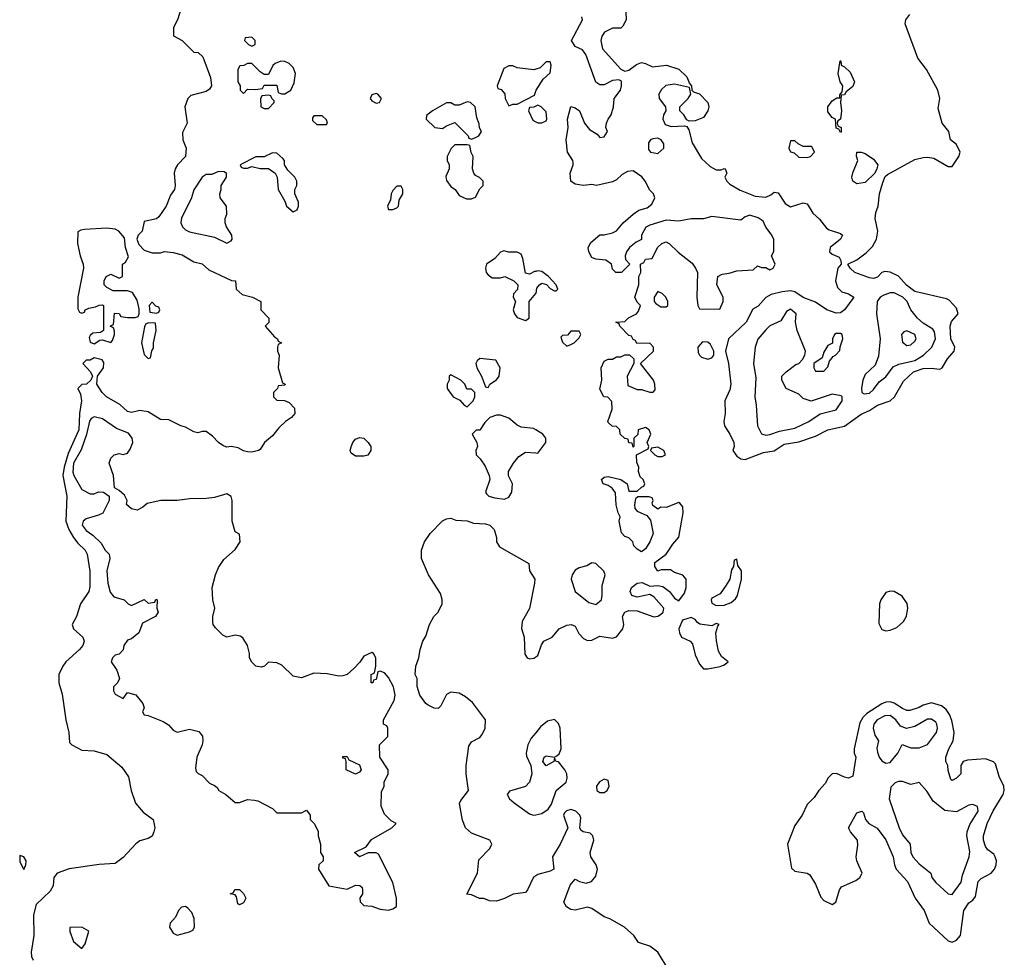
# Model space of a CAD drawing. Header units: inches. Extents: x 2601469 to 2753575, y 449403 to 582909.
# Tile 10 of 256: x 2617510 to 2622261, y 483944 to 488470. Entities that reach past the tile are written whole.
import ezdxf

# ---------------------------------------------------------------- set-up
doc = ezdxf.new("R2010")
doc.units = ezdxf.units.IN
doc.header["$MEASUREMENT"] = 0
doc.layers.add('C6418', color=7, linetype='Continuous')
doc.layers.add('C6428', color=7, linetype='Continuous')

msp = doc.modelspace()

# ---------------------------------------------------------------- linework, layer by layer
at = {"layer": 'C6418', "color": 4}
for points, elevation in [([(2618291.3, 488530), (2618271.3, 488470), (2618252.7, 488432.7), (2618252.7, 488392.7), (2618294, 488370), (2618350, 488314), (2618371.6, 488311.6), (2618394, 488290), (2618430.4, 488190.4), (2618435.5, 488150), (2618425.8, 488134.2), (2618410, 488122.7), (2618335.3, 488104.7), (2618321, 488090), (2618306.8, 488050), (2618318.8, 487970), (2618295.3, 487924.7), (2618297.3, 487890), (2618312.7, 487850), (2618310.4, 487810), (2618271, 487770), (2618261, 487750), (2618256, 487730), (2618260.7, 487670), (2618256.3, 487650), (2618237.3, 487622.7), (2618217.1, 487570), (2618180.9, 487519.1), (2618170, 487509.3), (2618110, 487495.3), (2618101, 487450), (2618081, 487430), (2618074.8, 487410), (2618084.5, 487384.5), (2618110, 487358), (2618150, 487344.7), (2618190, 487344.7), (2618209.2, 487350.8), (2618250, 487346), (2618294.4, 487334.4), (2618350, 487302), (2618390, 487291.3), (2618422, 487262), (2618531.3, 487211.3), (2618552, 487210), (2618554, 487170), (2618583.6, 487143.6), (2618634, 487130), (2618674, 487110), (2618674, 487070), (2618712, 487030), (2618711.6, 487008.4), (2618694, 486990), (2618739.6, 486939.6), (2618754, 486930), (2618758, 486918), (2618774, 486910), (2618758, 486902), (2618754, 486890), (2618754, 486870), (2618762, 486850), (2618758, 486790), (2618778, 486718), (2618791.3, 486710), (2618790, 486706), (2618758, 486702), (2618754, 486690), (2618734, 486670), (2618734, 486650), (2618750, 486634), (2618787.3, 486632.7), (2618810, 486622), (2618835.3, 486595.3), (2618838, 486570), (2618822, 486550), (2618792, 486530), (2618759.8, 486500.2), (2618730, 486462), (2618690.6, 486429.4), (2618670, 486395.3), (2618662, 486390), (2618630, 486382.9), (2618610, 486384.5), (2618590, 486389.4), (2618563.7, 486403.7), (2618530, 486409.4), (2618507.5, 486407.5), (2618490, 486414), (2618470, 486429), (2618440.2, 486460.2), (2618410, 486482), (2618390, 486482), (2618370, 486475.3), (2618350, 486481.2), (2618310, 486504), (2618288, 486510), (2618230, 486539), (2618190, 486540.9), (2618130, 486577.2), (2618090, 486584), (2618050, 486574), (2618030, 486579), (2617992.7, 486612.7), (2617929, 486650), (2617908.7, 486670), (2617882, 486710), (2617886, 486750), (2617914, 486790), (2617915.3, 486815.3), (2617908.4, 486828.4), (2617870, 486838), (2617850, 486826), (2617830, 486826), (2617814, 486810), (2617851.1, 486771.1), (2617862, 486750), (2617854, 486730), (2617832, 486710), (2617810, 486709), (2617791, 486690), (2617802.8, 486662.8), (2617808.9, 486630), (2617798.2, 486570), (2617795.8, 486490), (2617744, 486376), (2617724.5, 486310), (2617718.5, 486270), (2617737.6, 486170), (2617733.4, 486050), (2617747, 486010), (2617770.2, 485970.2), (2617790, 485943), (2617826, 485910), (2617835.3, 485890), (2617848.9, 485808.9), (2617848.2, 485731.8), (2617843.2, 485710), (2617803.5, 485650), (2617783.9, 485590), (2617762.6, 485550), (2617769.2, 485529.2), (2617814.9, 485490), (2617820.4, 485470), (2617814.9, 485450), (2617799.1, 485430), (2617732.7, 485370), (2617718.4, 485350), (2617699.3, 485310), (2617699.1, 485270), (2617714.9, 485214.9), (2617732.4, 485090), (2617747.7, 485030), (2617750, 484982), (2617762, 484970), (2617810, 484944), (2617870, 484940.5), (2617930, 484923), (2618002.6, 484862.6), (2618035.8, 484815.8), (2618048.4, 484750), (2618069, 484689), (2618105.4, 484645.4), (2618153.4, 484610), (2618161.6, 484570), (2618158, 484550), (2618150, 484529.3), (2618130, 484518), (2618090, 484506), (2618070, 484492.7), (2618010, 484426.6), (2617970, 484397), (2617893, 484393), (2617748.5, 484371.5), (2617691, 484350), (2617674.8, 484330), (2617670.8, 484290), (2617656.8, 484263.2), (2617590, 484199), (2617576.5, 484150), (2617578, 484050), (2617565.7, 483970), (2617567.6, 483947.6), (2617574.9, 483930)], 4), ([(2620000, 488231.3), (2619991.3, 488228.7), (2619910, 488238), (2619890, 488248), (2619870, 488248), (2619846.4, 488233.6), (2619814, 488150), (2619818, 488138), (2619832.7, 488132.7), (2619851.6, 488111.6), (2619852, 488090), (2619870, 488054), (2619890, 488062), (2619910, 488062), (2619993.6, 488106.4), (2620000, 488124.4)], 8), ([(2620000, 488052.8), (2619991.6, 488048.4), (2619970, 488046), (2619964.7, 488030), (2619985.4, 487985.4), (2620000, 487977.5)], 8), ([(2620000, 487255.2), (2619994, 487254), (2619970, 487242), (2619950, 487246), (2619938, 487318), (2619930, 487338), (2619910, 487348), (2619870, 487348), (2619845.4, 487354.6), (2619830, 487348), (2619802, 487318), (2619762, 487290), (2619758, 487270), (2619761, 487250), (2619770, 487238), (2619790, 487224.7), (2619830, 487224.7), (2619851.1, 487231.1), (2619894, 487210), (2619914, 487190), (2619911.6, 487168.4), (2619892.7, 487147.3), (2619892, 487130), (2619902, 487110), (2619892, 487070), (2619898, 487050), (2619910, 487032), (2619950, 487018), (2619968, 487030), (2619968, 487110), (2620000, 487147.6)], 8), ([(2620000, 486491), (2619990, 486497.2), (2619930, 486502.7), (2619910, 486512.7), (2619870, 486546.6), (2619830, 486560.9), (2619810, 486561.2), (2619778, 486550), (2619754.4, 486525.6), (2619730, 486488.7), (2619712, 486488), (2619694, 486470), (2619716, 486430), (2619718.8, 486410), (2619711.3, 486390), (2619712, 486370), (2619732, 486350), (2619755.3, 486315.3), (2619776, 486270), (2619778.8, 486250), (2619758, 486190), (2619762, 486182), (2619774, 486170), (2619802, 486162), (2619850, 486156), (2619870, 486166), (2619884, 486190), (2619888.7, 486230), (2619868.9, 486268.9), (2619868.7, 486290), (2619893.2, 486330), (2619918.6, 486361.4), (2619950, 486382), (2620000, 486378.7)], 8), ([(2620000, 484337.8), (2619989.2, 484330.8), (2619960.5, 484270), (2619950, 484258), (2619890.7, 484249.3), (2619850, 484228.7), (2619810, 484215.3), (2619776.4, 484216.4), (2619750, 484228), (2619728.4, 484228.4), (2619690, 484246), (2619668.4, 484248.4), (2619719, 484350), (2619725.6, 484414.4), (2619778, 484470), (2619788, 484490), (2619778, 484510), (2619690, 484544), (2619661.2, 484570), (2619646.6, 484606.6), (2619632.5, 484687.5), (2619638, 484702), (2619675.3, 484750), (2619664, 484830), (2619664, 484870), (2619676.5, 484963.5), (2619690, 484984.7), (2619730, 485006), (2619740.9, 485019.1), (2619756, 485050), (2619757.2, 485090), (2619694.9, 485174.9), (2619661.7, 485201.7), (2619630, 485219.5), (2619590, 485223.7), (2619570, 485212.7), (2619542, 485158), (2619530, 485146), (2619510, 485147), (2619480.8, 485160.8), (2619469.5, 485170), (2619441.2, 485210), (2619428.7, 485251.3), (2619428, 485290), (2619418, 485310), (2619422, 485350), (2619435.3, 485390), (2619442, 485430), (2619455.3, 485470), (2619470, 485494), (2619488, 485550), (2619508, 485590), (2619528.9, 485611.1), (2619548.7, 485650), (2619548.4, 485671.6), (2619540.2, 485700.2), (2619482, 485790), (2619448.9, 485868.9), (2619449.2, 485910), (2619462.7, 485950), (2619490, 485990.7), (2619550, 486050.8), (2619570, 486061), (2619590, 486064.7), (2619614.8, 486054.8), (2619670, 486050.6), (2619699.9, 486039.9), (2619757.1, 486037.1), (2619778, 486030), (2619798.8, 486010), (2619811, 485970), (2619811.3, 485950), (2619825.4, 485925.4), (2619966, 485846), (2619970.8, 485810), (2619996, 485770), (2619994.8, 485750), (2619970, 485628.7), (2619935.2, 485564.8), (2619930.7, 485530.7), (2619944.9, 485490), (2619947.7, 485407.7), (2619958, 485390), (2619970, 485384.9), (2619991.7, 485388.3), (2620000, 485394.1)], 4), ([(2620000, 485027.8), (2619978.4, 485001.6), (2619962, 484970), (2619954, 484930), (2619955.8, 484915.8), (2619976.4, 484870), (2619980.5, 484830), (2619970, 484789), (2619950, 484769.4), (2619873.7, 484746.3), (2619862.8, 484730), (2619874, 484710), (2619895.5, 484690), (2619970, 484637.6), (2619990, 484630.3), (2620000, 484632.4)], 4)]:
    msp.add_lwpolyline(points, dxfattribs=dict(at, elevation=elevation))
for points, elevation in [([(2618630, 488386), (2618598, 488382), (2618594, 488370), (2618614, 488350), (2618630, 488342), (2618646, 488350), (2618646, 488370)], 8), ([(2618770, 488269), (2618742, 488258), (2618731.1, 488248.9), (2618710, 488206), (2618690, 488206), (2618670, 488218), (2618630, 488258), (2618610, 488258), (2618591.6, 488248.4), (2618572.7, 488247.3), (2618562, 488230), (2618562, 488170), (2618574, 488150), (2618574, 488130), (2618590, 488114), (2618610, 488134), (2618647.3, 488132.7), (2618682, 488138), (2618690, 488154), (2618750, 488154), (2618758, 488118), (2618772.7, 488112.7), (2618790, 488112), (2618810, 488124.7), (2618818, 488130), (2618834.6, 488165.4), (2618841.2, 488210), (2618830, 488239), (2618810, 488259), (2618790, 488268.7)], 8), ([(2618710, 488106), (2618678, 488102), (2618672.7, 488087.3), (2618674, 488050), (2618690, 488042), (2618710, 488042), (2618738, 488070), (2618738, 488078), (2618726, 488090), (2618722, 488102)], 8), ([(2619230, 488113.2), (2619210, 488108), (2619201, 488090), (2619210, 488078), (2619230, 488066.8), (2619246, 488070), (2619255.3, 488090), (2619238, 488110)], 8), ([(2619670, 488074), (2619630, 488058), (2619610, 488058), (2619590, 488068.7), (2619570, 488069), (2619502, 488030), (2619472.7, 488007.3), (2619472, 487990), (2619514, 487950), (2619550, 487944.7), (2619570, 487958), (2619610, 487974), (2619674, 487910), (2619678, 487898), (2619690, 487894), (2619710, 487902), (2619726, 487910), (2619738, 487930), (2619728.4, 487948.4), (2619727.3, 487967.3), (2619716.4, 487996.4), (2619708, 488050), (2619686, 488070)], 8), ([(2618970, 488006), (2618930, 488006), (2618923.6, 487996.4), (2618923.6, 487983.6), (2618943.6, 487963.6), (2618990, 487964.7), (2618995.3, 487970), (2618990, 487986)], 8), ([(2619670, 487866), (2619610, 487866), (2619591.6, 487848.4), (2619572, 487810), (2619572, 487790), (2619582, 487770), (2619582, 487750), (2619566.4, 487713.6), (2619570, 487694), (2619590, 487664.7), (2619612, 487650), (2619630, 487622), (2619665.4, 487605.4), (2619690, 487604.7), (2619710, 487614), (2619730, 487654), (2619746, 487670), (2619746, 487690), (2619728.4, 487708.4), (2619710, 487718), (2619702, 487730), (2619695.3, 487750), (2619698, 487810), (2619688.4, 487828.4), (2619682, 487862)], 8), ([(2618730, 487828), (2618690, 487808), (2618650, 487808), (2618574, 487770), (2618578, 487758), (2618590, 487754), (2618610, 487754), (2618630, 487762), (2618670, 487752), (2618710, 487752), (2618742, 487730), (2618752, 487710), (2618758, 487650), (2618790, 487594), (2618798, 487570), (2618830, 487542), (2618848.4, 487551.6), (2618855.3, 487570), (2618855.3, 487590), (2618838, 487630), (2618838, 487650), (2618848, 487670), (2618848, 487690), (2618838, 487710), (2618804, 487744), (2618788, 487770), (2618788, 487790), (2618780.4, 487800.4), (2618750, 487826)], 8), ([(2618470, 487738), (2618436.9, 487723.1), (2618410, 487722), (2618390.9, 487709.1), (2618350, 487648), (2618338.8, 487610), (2618291.3, 487511.3), (2618286.8, 487490), (2618296, 487470), (2618310, 487456), (2618330, 487446.8), (2618450, 487421), (2618510, 487391.3), (2618530, 487402), (2618535.3, 487410), (2618534, 487430), (2618508, 487470), (2618502, 487490), (2618502, 487510), (2618508.9, 487531.1), (2618508.7, 487570), (2618478, 487610), (2618475.3, 487630), (2618482, 487650), (2618482, 487670), (2618508, 487710), (2618507.3, 487727.3), (2618496.4, 487736.4)], 8), ([(2619350, 487666), (2619330, 487666), (2619310, 487646), (2619302, 487630), (2619299.6, 487600.4), (2619284.7, 487570), (2619290, 487554), (2619310, 487554), (2619330, 487562), (2619338, 487570), (2619340.4, 487599.6), (2619358, 487630), (2619358, 487650)], 8), ([(2617930, 487463.7), (2617822.8, 487457.2), (2617805.4, 487454.6), (2617790, 487446), (2617788.4, 487390), (2617801.7, 487330), (2617816.3, 487290), (2617817.3, 487270), (2617790.7, 487130), (2617790, 487074), (2617798, 487058), (2617810, 487054), (2617822, 487058), (2617826, 487070), (2617843.1, 487076.9), (2617876.4, 487083.6), (2617892.7, 487092.7), (2617910, 487094), (2617914, 487090), (2617914, 486970), (2617899.6, 486960.4), (2617863.6, 486956.4), (2617850, 486946), (2617844.7, 486935.3), (2617850, 486914), (2617870, 486904.7), (2617896.4, 486923.6), (2617910, 486924.7), (2617950, 486912), (2617958, 486922), (2617968, 486950), (2617967.3, 486967.3), (2617962, 486982), (2617946, 486990), (2617962, 486998), (2617967.3, 487052.7), (2617990, 487052), (2617998, 487038), (2618030, 487032), (2618067.3, 487032.7), (2618082, 487038), (2618086, 487050), (2618086, 487074), (2618076.4, 487116.4), (2618054, 487154), (2618030, 487162), (2617961.2, 487161.2), (2617930, 487178), (2617918, 487190), (2617918, 487210), (2617928, 487230), (2617950, 487242), (2617990, 487222), (2618006, 487230), (2618006, 487290), (2618020.4, 487299.6), (2618034.6, 487325.4), (2618021.2, 487370), (2618016.5, 487416.5), (2617989.1, 487449.1), (2617970, 487459)], 4), ([(2618150, 487106), (2618134, 487090), (2618138, 487058), (2618170, 487054), (2618182, 487058), (2618186, 487070), (2618182, 487082), (2618167.3, 487087.3)], 4), ([(2618132.7, 487007.3), (2618118, 487002), (2618112, 486988), (2618098, 486910), (2618110, 486854), (2618130, 486834), (2618142, 486838), (2618148.4, 486871.6), (2618155.3, 486884.7), (2618155.3, 486910), (2618168.7, 486970), (2618166, 487006)], 4), ([(2619730, 486835.3), (2619716.9, 486823.1), (2619711.3, 486810), (2619716, 486790), (2619738, 486750), (2619758, 486698), (2619770, 486694), (2619778, 486710), (2619810, 486731.3), (2619824, 486750), (2619828, 486790), (2619807.3, 486827.3)], 8), ([(2619590, 486755.3), (2619582, 486750), (2619582, 486730), (2619572, 486710), (2619572, 486690), (2619602, 486650), (2619634, 486634), (2619654, 486610), (2619670, 486602), (2619698, 486630), (2619706, 486650), (2619706, 486670), (2619690, 486686), (2619667.3, 486687.3), (2619658, 486710), (2619638, 486730)], 8), ([(2617870, 486553.2), (2617854.4, 486545.6), (2617847.1, 486532.9), (2617832.7, 486467.3), (2617806.4, 486393.6), (2617769.1, 486330), (2617765.8, 486285.8), (2617770.5, 486270), (2617810, 486202.8), (2617850, 486182), (2617870, 486182), (2617890, 486191.3), (2617914, 486190), (2617942, 486170), (2617942, 486150), (2617911.1, 486088.9), (2617890, 486078), (2617830, 486061.2), (2617816, 486050), (2617810.8, 486030), (2617830, 486004), (2617862.5, 485982.5), (2617902.8, 485942.8), (2617922, 485910), (2617942, 485890), (2617944.7, 485870), (2617930.7, 485810), (2617935.5, 485750), (2617946.4, 485706.4), (2617964.9, 485684.9), (2618014, 485670), (2618034, 485650), (2618050, 485642), (2618110, 485671.3), (2618130, 485654), (2618162, 485658), (2618167.3, 485672.7), (2618174, 485670), (2618172, 485630), (2618178, 485610), (2618164.7, 485590), (2618102.8, 485557.2), (2618084.7, 485510), (2618050, 485482), (2618030, 485475.3), (2618012, 485450), (2618010, 485428), (2617990, 485408), (2617970, 485402), (2617958, 485390), (2617952, 485370), (2617978, 485330), (2617991.3, 485290), (2617982, 485270), (2617962, 485250), (2617962, 485230), (2617970, 485214), (2618010, 485194), (2618030, 485222), (2618070, 485212), (2618104.7, 485170), (2618111.3, 485148.7), (2618102, 485130), (2618110, 485114), (2618130, 485112), (2618202.8, 485082.8), (2618227.3, 485067.3), (2618250, 485041), (2618270, 485030.8), (2618330, 485044.9), (2618374.2, 485034.2), (2618392.4, 485012.4), (2618394, 484990), (2618390.7, 484970), (2618364.9, 484910), (2618358, 484858), (2618362, 484842), (2618371.1, 484831.1), (2618390, 484822), (2618425.4, 484785.4), (2618450, 484774), (2618463.6, 484763.6), (2618471.3, 484750), (2618504.7, 484730), (2618550, 484691.3), (2618570, 484691.3), (2618610, 484706), (2618643.6, 484703.6), (2618659.6, 484699.6), (2618730, 484662), (2618750, 484642), (2618870, 484642), (2618894, 484654), (2618911.1, 484631.1), (2618911.3, 484610), (2618931.3, 484590), (2618950, 484554), (2618951, 484530), (2618962, 484490), (2618962, 484450), (2618974, 484430), (2618974, 484410), (2618954, 484390), (2618952, 484370), (2619002, 484290), (2619090, 484274), (2619130, 484292), (2619151.6, 484291.6), (2619162, 484282), (2619164.7, 484270), (2619164.7, 484250), (2619152, 484230), (2619152.7, 484212.7), (2619170, 484194), (2619210, 484191.3), (2619250, 484176), (2619290, 484171.3), (2619310, 484178), (2619328, 484190), (2619328, 484230), (2619310, 484306), (2619242, 484442), (2619230, 484448.7), (2619191.6, 484448.4), (2619150, 484428.7), (2619126, 484450), (2619182, 484478), (2619207.2, 484512.8), (2619306, 484570), (2619326, 484590), (2619303.1, 484603.1), (2619270, 484635.3), (2619253.6, 484673.6), (2619256.4, 484743.6), (2619268, 484770), (2619268, 484790), (2619288, 484830), (2619288, 484850), (2619248, 484910), (2619246, 484970), (2619286, 485010), (2619286, 485050), (2619282, 485062), (2619266, 485070), (2619266, 485090), (2619316.5, 485183.5), (2619322, 485210), (2619314, 485250), (2619290, 485295.3), (2619270, 485318), (2619250, 485326), (2619238, 485322), (2619230, 485286), (2619218, 485282), (2619214, 485270), (2619206, 485270), (2619206, 485310), (2619222, 485318), (2619228, 485350), (2619228, 485390), (2619218, 485410), (2619210, 485415.3), (2619170, 485398), (2619151.1, 485368.9), (2619122, 485338), (2619090.6, 485309.4), (2619070, 485302.7), (2619050, 485301.2), (2618992.9, 485312.9), (2618930, 485316), (2618870, 485294), (2618830, 485301.2), (2618774.5, 485354.5), (2618750, 485365.2), (2618711.3, 485368.7), (2618690.9, 485349.1), (2618675.3, 485344.7), (2618648.7, 485350), (2618629.4, 485369.4), (2618619, 485390), (2618619, 485410), (2618609.2, 485450), (2618586.3, 485486.3), (2618574.5, 485494.5), (2618550, 485499.3), (2618510, 485489.2), (2618490, 485499), (2618454.8, 485534.8), (2618444, 485550), (2618442, 485562), (2618442.7, 485590), (2618451.8, 485630), (2618442, 485670), (2618439.5, 485730), (2618454.5, 485790), (2618470, 485826), (2618494.8, 485865.2), (2618550, 485912), (2618573.2, 485950), (2618570, 485986), (2618550, 485998), (2618536, 486050), (2618535.1, 486150), (2618530, 486168), (2618510, 486182), (2618450, 486164), (2618410, 486159), (2618330, 486158), (2618270, 486149.5), (2618190.7, 486149.3), (2618125.5, 486134.5), (2618103.5, 486116.5), (2618076.9, 486103.1), (2618049.1, 486109.1), (2618026, 486130), (2618028, 486150), (2618015.5, 486175.5), (2617990, 486198), (2617968, 486210), (2617962, 486270), (2617942, 486330), (2617950, 486354), (2617966, 486370), (2617990, 486376), (2618010, 486371), (2618030, 486378), (2618043.2, 486396.8), (2618056, 486430), (2618052.7, 486450), (2618034.3, 486474.3), (2617976.9, 486496.9), (2617910, 486542.7)], 8), ([(2619130, 486364), (2619110, 486378), (2619104, 486390), (2619108.9, 486408.9), (2619117.2, 486430), (2619130, 486446), (2619150, 486454), (2619170, 486450.8), (2619191.3, 486430), (2619204.7, 486410), (2619204.7, 486390), (2619190, 486368.7), (2619170, 486364)], 4), ([(2619130, 484828), (2619086, 484850), (2619086, 484890), (2619082, 484902), (2619070, 484906), (2619070, 484914), (2619090, 484914), (2619098, 484898), (2619150, 484874), (2619158, 484850), (2619150, 484838)], 8), ([(2617510, 484435.3), (2617510, 484404.7), (2617530, 484367.7), (2617539.3, 484390), (2617541.2, 484410), (2617530, 484428.7)], 4), ([(2618570, 484198), (2618562, 484202), (2618556.4, 484236.4), (2618550, 484246), (2618526, 484250), (2618542, 484258), (2618548.4, 484271.6), (2618570, 484272), (2618590, 484252), (2618602, 484230), (2618590, 484208)], 4), ([(2618310, 484189.3), (2618290, 484186), (2618276.3, 484170), (2618261.1, 484138.9), (2618236.3, 484110), (2618233.4, 484090), (2618250, 484060.7), (2618270, 484050.8), (2618330, 484066.8), (2618344.7, 484075.3), (2618354, 484090), (2618352.5, 484132.5), (2618340.1, 484160.1), (2618321.2, 484181.2)], 8), ([(2617810, 484089.2), (2617752, 484088), (2617751.3, 484068.7), (2617770, 484021), (2617810, 483986.8), (2617825.2, 484010), (2617844, 484070)], 8)]:
    msp.add_lwpolyline(points, close=True, dxfattribs=dict(at, elevation=elevation))
at = {"layer": 'C6428', "color": 4}
for points, elevation in [([(2620000, 485394.1), (2620010, 485401), (2620028, 485452), (2620039.3, 485470), (2620079.3, 485490), (2620113.2, 485530), (2620150, 485548), (2620170.5, 485550.5), (2620190, 485542.8), (2620207.3, 485507.3), (2620230, 485483), (2620250, 485473), (2620270, 485475.5), (2620310, 485494.4), (2620370, 485485.5), (2620390, 485490.8), (2620420.9, 485530), (2620426, 485550), (2620419, 485590), (2620430, 485610.8), (2620450, 485618.8), (2620490, 485616.3), (2620570, 485587.7), (2620590, 485590.8), (2620601.5, 485598.5), (2620615.3, 485610), (2620618, 485630), (2620570, 485684), (2620550, 485695.3), (2620490, 485682.7), (2620464, 485690), (2620456, 485710), (2620462.7, 485730), (2620490, 485750.7), (2620513.4, 485753.4), (2620550, 485736), (2620590, 485738.8), (2620613.4, 485733.4), (2620646, 485710), (2620670, 485678), (2620690, 485664.7), (2620717.6, 485702.4), (2620726.6, 485730), (2620725.2, 485770), (2620710, 485789), (2620670, 485802), (2620650, 485814), (2620606, 485814), (2620590, 485808.7), (2620575.3, 485830), (2620575.3, 485850), (2620630, 485890.7), (2620661.3, 485938.7), (2620690, 485972), (2620711.6, 486090), (2620710, 486118), (2620696, 486136), (2620690, 486139), (2620630, 486115.3), (2620603.6, 486116.4), (2620590, 486108), (2620564.7, 486124.7), (2620562, 486138), (2620566, 486150), (2620562, 486162), (2620547.3, 486167.3), (2620492.7, 486167.3), (2620482, 486158), (2620476, 486130), (2620478, 486110), (2620490, 486098), (2620536.8, 486076.8), (2620554, 486054), (2620566.8, 485990), (2620550, 485949), (2620530, 485915.3), (2620516, 485904), (2620510, 485902), (2620490, 485914), (2620474, 485930), (2620468.7, 485950), (2620450, 485968.7), (2620430, 485975.3), (2620413.6, 485993.6), (2620402, 486050), (2620408, 486070), (2620398, 486090), (2620389, 486129), (2620385.6, 486185.6), (2620369.3, 486209.3), (2620350, 486222), (2620326, 486230), (2620318, 486250), (2620330, 486262), (2620350, 486264.7), (2620410.6, 486250.6), (2620442, 486230), (2620450, 486194), (2620490, 486194), (2620510, 486214), (2620522, 486218), (2620526, 486230), (2620518, 486250), (2620504, 486264), (2620495.3, 486290), (2620498, 486310), (2620487.3, 486332.7), (2620486, 486370), (2620542, 486398), (2620546, 486410), (2620538, 486430), (2620555.3, 486470), (2620548, 486490), (2620530, 486502), (2620494, 486490), (2620492, 486468), (2620474, 486450), (2620474, 486410), (2620470, 486406), (2620466, 486426), (2620450, 486428), (2620446, 486446), (2620430, 486448), (2620408, 486470), (2620406, 486490), (2620390, 486506), (2620368.7, 486508.7), (2620350, 486526), (2620348, 486530), (2620368.7, 486590), (2620367.3, 486627.3), (2620348, 486648), (2620329.3, 486649.3), (2620310, 486686), (2620319, 486730), (2620315.3, 486790), (2620330, 486822), (2620350, 486832), (2620370, 486832), (2620390, 486842), (2620410, 486842), (2620430, 486852), (2620452, 486852), (2620472.7, 486832.7), (2620474, 486810), (2620442, 486750), (2620444.7, 486704.7), (2620490, 486684.7), (2620510, 486684.7), (2620550, 486672), (2620567.3, 486672.7), (2620576.4, 486683.6), (2620575.3, 486710), (2620568, 486730), (2620506, 486810), (2620568, 486870), (2620568, 486890), (2620550, 486908), (2620487.3, 486907.3), (2620482, 486922), (2620470, 486926), (2620462, 486942), (2620450, 486946), (2620406, 486990), (2620402, 487002), (2620386, 487010), (2620430, 487014), (2620448.4, 487031.6), (2620486, 487050), (2620496.4, 487063.6), (2620506, 487090), (2620490, 487106), (2620478, 487130), (2620498, 487190), (2620498, 487230), (2620508, 487250), (2620506, 487290), (2620522, 487298), (2620530, 487314), (2620562, 487318), (2620588, 487370), (2620608, 487390), (2620630, 487397.3), (2620644.7, 487390), (2620687.7, 487347.7), (2620754.6, 487294.6), (2620771.3, 487270), (2620781, 487250), (2620778, 487130), (2620782, 487090), (2620790, 487074), (2620888, 487072), (2620904, 487110), (2620904, 487130), (2620874, 487190), (2620878, 487230), (2620899, 487241), (2620934, 487246), (2620970, 487258), (2621050, 487262), (2621070, 487282), (2621090, 487274), (2621110, 487274), (2621130, 487262), (2621146, 487270), (2621155.3, 487290), (2621138, 487330), (2621148.9, 487351.1), (2621149, 487410), (2621135.5, 487435.5), (2621110, 487468), (2621097.2, 487497.2), (2621072.9, 487512.9), (2621034, 487526), (2621010, 487518), (2620990, 487502), (2620850, 487519.3), (2620810, 487509.4), (2620750, 487509.4), (2620690, 487497.2), (2620630, 487502.7), (2620550, 487479), (2620530.8, 487469.2), (2620511, 487430), (2620510.9, 487409.1), (2620484.5, 487395.5), (2620452, 487370), (2620438, 487350), (2620432, 487330), (2620432.7, 487312.7), (2620454, 487290), (2620414, 487250), (2620386, 487250), (2620370, 487266), (2620366, 487290), (2620338, 487310), (2620290, 487314), (2620270, 487322), (2620256, 487350), (2620253.2, 487370), (2620265.6, 487394.4), (2620310, 487432), (2620330, 487431), (2620370, 487441), (2620390, 487450.8), (2620422.7, 487490), (2620470, 487531), (2620498, 487550), (2620538, 487562), (2620560.2, 487579.8), (2620575.3, 487610), (2620568.9, 487628.9), (2620549.1, 487649.1), (2620529.4, 487689.4), (2620512.3, 487712.3), (2620470, 487741.2), (2620443, 487737), (2620416.7, 487723.3), (2620390, 487697.2), (2620370, 487686.6), (2620294, 487670), (2620270, 487674), (2620230, 487669.5), (2620210, 487672.3), (2620190, 487676), (2620169.4, 487690), (2620166.6, 487730), (2620181.2, 487770), (2620180.2, 487780.2), (2620179, 487790), (2620153.2, 487830), (2620147, 487890), (2620156, 487950), (2620153.2, 487990), (2620169.3, 488050.7), (2620190, 488044.7), (2620211.3, 488030), (2620236, 487970), (2620259.8, 487939.8), (2620296.9, 487916.9), (2620310, 487902), (2620330, 487904.7), (2620346, 487930), (2620338, 487950), (2620342, 487970), (2620349.2, 487990), (2620364, 488010), (2620375.3, 488050), (2620378, 488090), (2620408.7, 488130), (2620414, 488150), (2620413.2, 488173.2), (2620400.4, 488180.4), (2620370, 488177.2), (2620330, 488155.3), (2620310, 488155.3), (2620290, 488168.7), (2620241.2, 488301.2), (2620225.2, 488325.2), (2620190, 488341.2), (2620173.2, 488370), (2620225.2, 488470), (2620223.1, 488483.1)], 4), ([(2620434.4, 488510), (2620436.4, 488470), (2620420.7, 488439.3), (2620410.6, 488429.4), (2620370, 488429.3), (2620331.3, 488410), (2620318.8, 488390), (2620314, 488370), (2620322.8, 488330), (2620410, 488230.8), (2620430, 488221), (2620450, 488226.8), (2620486.5, 488253.5), (2620510, 488263), (2620530, 488259.1), (2620563, 488243), (2620630.5, 488250.5), (2620691, 488231), (2620730, 488194), (2620742, 488162), (2620752, 488150), (2620754, 488130), (2620762, 488122), (2620790, 488112), (2620830.9, 488070.9), (2620836, 488050), (2620831, 488030), (2620810, 487998), (2620770, 487982), (2620740.4, 487980.4), (2620730, 487986), (2620715.3, 488010), (2620695.3, 488030), (2620695.3, 488050), (2620735.3, 488090), (2620748, 488110), (2620742, 488142), (2620670, 488159), (2620627.1, 488152.9), (2620606.4, 488133.6), (2620594.8, 488110), (2620596, 488090), (2620626.8, 488050), (2620627.3, 488030), (2620617.3, 488010), (2620614, 487990), (2620624.5, 487964.5), (2620654.4, 487954.4), (2620718, 487958), (2620730, 487954), (2620738.8, 487938.8), (2620755.3, 487875.3), (2620800.7, 487800.7), (2620841.4, 487761.4), (2620870, 487746), (2620895.3, 487744.7), (2620910, 487752), (2620914, 487750), (2620922, 487730), (2620912, 487710), (2620922, 487690), (2620936, 487676), (2620987.3, 487647.3), (2621058.8, 487618.8), (2621110, 487614), (2621134.8, 487625.2), (2621150, 487638), (2621170, 487634.8), (2621203.4, 487583.4), (2621230, 487566.8), (2621290, 487586), (2621310, 487581), (2621336.7, 487536.7), (2621370, 487506.8), (2621403.8, 487463.8), (2621415.9, 487455.9), (2621470, 487438.8), (2621481, 487430), (2621470.8, 487410), (2621421, 487370), (2621418, 487350), (2621430, 487338), (2621463.6, 487323.6), (2621472.7, 487307.3), (2621474, 487290), (2621458, 487270), (2621446, 487210), (2621456.8, 487176.8), (2621476.8, 487156.8), (2621510, 487146), (2621534.8, 487130), (2621490, 487069.3), (2621470, 487055.1), (2621450, 487054), (2621404, 487070), (2621350, 487106), (2621290, 487129.6), (2621250, 487156), (2621230, 487162), (2621190, 487157.2), (2621136.3, 487143.7), (2621110.6, 487129.4), (2621073.2, 487086.8), (2621047.7, 487072.3), (2621014.8, 487010), (2620931, 486930), (2620916, 486870), (2620930.6, 486810), (2620942, 486710), (2620936.8, 486683.2), (2620912, 486630), (2620914.8, 486570), (2620907.7, 486530), (2620910.7, 486510), (2620937.3, 486470), (2620956, 486430), (2620958, 486410), (2620951, 486390), (2620970, 486362.8), (2620990, 486351), (2621010, 486347.3), (2621099.2, 486380.8), (2621150.8, 486389.2), (2621199.1, 486420.9), (2621270, 486433.1), (2621350, 486459.6), (2621410, 486490.3), (2621490, 486508.7), (2621570, 486566.7), (2621610, 486583.8), (2621649.8, 486610.2), (2621710, 486630.4), (2621731.2, 486650), (2621775.4, 486724.6), (2621822.7, 486770), (2621870, 486787), (2621908.5, 486788.5), (2621950, 486783), (2621961.2, 486790), (2621986.3, 486833.7), (2622019.5, 486870), (2622022.9, 486890), (2622003.5, 486930), (2622000.5, 486990), (2622006.3, 487013.7), (2622038, 487050), (2622030, 487077.2), (2621995.6, 487115.6), (2621982.9, 487122.9), (2621830, 487158.3), (2621788.8, 487188.8), (2621750, 487231.8), (2621710, 487252), (2621684.9, 487255.1), (2621670, 487249), (2621650, 487226.6), (2621630, 487221.6), (2621610, 487224.7), (2621539.3, 487250), (2621517.2, 487270), (2621506, 487290), (2621550, 487310.5), (2621594.8, 487345.3), (2621624.9, 487375.1), (2621644.2, 487410), (2621651.6, 487450), (2621638.7, 487510), (2621641.1, 487538.9), (2621651.8, 487570), (2621659.6, 487630), (2621675.1, 487684.9), (2621687, 487713), (2621697, 487723), (2621830, 487794.9), (2621870, 487804.9), (2621890, 487806.8), (2621921, 487801), (2621990, 487761), (2622010, 487762), (2622042, 487810), (2622048.7, 487830), (2622030, 487868), (2622002, 487890), (2621993.2, 487930), (2621961.2, 487970), (2621942, 488042), (2621949.5, 488090), (2621940.5, 488130), (2621886, 488230), (2621844.5, 488284.5), (2621782.9, 488450), (2621785.2, 488470), (2621805.6, 488494.4)], 4), ([(2620000, 488124.4), (2620002, 488130), (2620036.4, 488183.6), (2620070, 488214), (2620075.3, 488250), (2620070, 488266), (2620050, 488266), (2620022, 488238), (2620000, 488231.3)], 8), ([(2620000, 487977.5), (2620010, 487972), (2620030, 487972), (2620050, 487982), (2620054, 487990), (2620050, 488026), (2620026, 488050), (2620010, 488058), (2620000, 488052.8)], 8), ([(2620000, 487147.6), (2620002, 487150), (2620006, 487174), (2620018, 487190), (2620030, 487198), (2620051.6, 487191.6), (2620070, 487172), (2620090, 487162), (2620098, 487162), (2620106, 487170), (2620098, 487190), (2620062, 487230), (2620030, 487254), (2620010, 487257.2), (2620000, 487255.2)], 8), ([(2620000, 486378.7), (2620010, 486378), (2620048.7, 486430), (2620048.7, 486450), (2620034, 486470), (2620000, 486491)], 8), ([(2620000, 484632.4), (2620030, 484638.7), (2620060.4, 484659.6), (2620076, 484684), (2620098, 484750), (2620147, 484790), (2620151.6, 484808.4), (2620149.7, 484830), (2620140.5, 484850), (2620110, 484887.6), (2620098, 484890), (2620090, 484906), (2620087.3, 484890), (2620050, 484869.4), (2620034.5, 484890), (2620040.7, 484910), (2620050, 484917), (2620090, 484910.7), (2620102.5, 484917.5), (2620112.9, 484927.1), (2620122.9, 484950), (2620118.7, 485050), (2620110, 485073.2), (2620090, 485092.7), (2620056.5, 485083.5), (2620023.6, 485056.4), (2620000, 485027.8)], 4), ([(2620642.7, 483882.7), (2620590, 483969), (2620550, 483999), (2620496, 484016), (2620472.7, 484050), (2620428.7, 484090), (2620358, 484130), (2620330, 484139), (2620270, 484179.3), (2620250, 484186), (2620190, 484172.3), (2620170, 484175.1), (2620147.9, 484187.9), (2620136, 484210), (2620167, 484293), (2620190, 484322), (2620212, 484310), (2620242.8, 484302.8), (2620269, 484310), (2620290, 484336), (2620298.4, 484370), (2620292, 484390), (2620266, 484430), (2620262.7, 484450), (2620280.7, 484510), (2620276, 484530), (2620263.2, 484543.2), (2620229.5, 484549.5), (2620218, 484558), (2620213.2, 484570), (2620217.5, 484617.5), (2620213.2, 484630), (2620194, 484650), (2620170, 484657.2), (2620147.9, 484652.1), (2620138.8, 484641.2), (2620134.8, 484630), (2620154.8, 484570), (2620118, 484490), (2620080.7, 484430), (2620086.8, 484370), (2620070, 484360.7), (2620010, 484344.4), (2620000, 484337.8)], 4)]:
    msp.add_lwpolyline(points, dxfattribs=dict(at, elevation=elevation))
for points, elevation in [([(2621470, 487926), (2621462, 487942), (2621450, 487946), (2621446, 487990), (2621430, 487998), (2621410, 488026), (2621409, 488050), (2621430, 488078), (2621452.7, 488092.7), (2621467.3, 488092.7), (2621467.3, 488107.3), (2621478, 488122), (2621482, 488150), (2621469.2, 488170), (2621459, 488210), (2621469.2, 488270.8), (2621472, 488272), (2621474, 488250), (2621490, 488242), (2621516.8, 488216.8), (2621538, 488170), (2621530, 488148), (2621498, 488122), (2621490, 488108), (2621474, 488106), (2621471, 488070), (2621476, 488030), (2621471.3, 487990), (2621458, 487982), (2621454, 487970), (2621458, 487958), (2621474, 487950), (2621474, 487930)], 4), ([(2620590, 487898), (2620564.7, 487895.3), (2620554, 487890), (2620543.6, 487876.4), (2620543.6, 487843.6), (2620554, 487830), (2620590, 487824.7), (2620618, 487850), (2620618, 487870), (2620606, 487890)], 4), ([(2621250, 487886), (2621230, 487886), (2621221, 487850), (2621230, 487832), (2621246.8, 487826.8), (2621270, 487806.8), (2621310, 487804.7), (2621326, 487810), (2621346, 487830), (2621334.6, 487854.6), (2621330, 487858), (2621290, 487858), (2621266, 487870)], 8), ([(2621550, 487678.4), (2621529.5, 487690), (2621525.6, 487710), (2621529.6, 487730.4), (2621554, 487790), (2621548.4, 487811.6), (2621550, 487831.3), (2621570, 487831.3), (2621590, 487824.7), (2621630, 487796), (2621651, 487770), (2621646.8, 487750), (2621636, 487730), (2621590, 487684.5)], 4), ([(2620590, 487158), (2620572, 487130), (2620572, 487110), (2620579.6, 487099.6), (2620603.6, 487083.6), (2620630, 487084.7), (2620638, 487090), (2620638, 487110), (2620628, 487130), (2620610, 487148)], 4), ([(2621730, 487151.5), (2621710, 487151.5), (2621679.5, 487140.5), (2621662.8, 487130), (2621648, 487110), (2621644.9, 487050), (2621662, 486930), (2621654.4, 486845.6), (2621637.3, 486802.7), (2621590, 486758), (2621578, 486730), (2621572, 486690), (2621574, 486670), (2621584.7, 486664.7), (2621610, 486666.8), (2621630, 486684.7), (2621657.2, 486722.8), (2621690, 486746.8), (2621725.6, 486794.4), (2621752.4, 486807.6), (2621830, 486824.7), (2621872, 486850), (2621911.8, 486890), (2621929.6, 486930), (2621923.6, 486963.6), (2621916.1, 486976.1), (2621870, 487005.6), (2621842.9, 487030), (2621809.5, 487070), (2621792, 487110), (2621772, 487130)], 8), ([(2621230, 487072), (2621210, 487062), (2621182.8, 487017.2), (2621130, 486992), (2621110, 486972.7), (2621071.8, 486928.2), (2621058.4, 486890), (2621050.7, 486810), (2621061.4, 486741.4), (2621057.6, 486650), (2621064.4, 486610), (2621070.7, 486510), (2621090, 486471), (2621110, 486464.9), (2621130, 486468), (2621176.6, 486483.4), (2621250, 486498.8), (2621318, 486530), (2621373.2, 486566.8), (2621450, 486586.8), (2621478, 486630), (2621478, 486650), (2621474, 486654), (2621430, 486662), (2621328.9, 486628.9), (2621290, 486642), (2621270, 486662), (2621209.1, 486689.1), (2621188, 486730), (2621188, 486750), (2621208, 486770), (2621254.6, 486805.4), (2621268.9, 486811.1), (2621288, 486830), (2621298, 486850), (2621301.2, 486870), (2621261.2, 486970), (2621254, 487010), (2621256, 487050)], 8), ([(2620210, 486966), (2620170, 486966), (2620152.7, 486947.3), (2620130, 486946), (2620122, 486938), (2620130, 486914), (2620150, 486894), (2620170, 486902), (2620186, 486910), (2620210, 486934), (2620218, 486950)], 8), ([(2621470, 486955.3), (2621450, 486955.3), (2621442, 486950), (2621432, 486930), (2621431.6, 486908.4), (2621410, 486898), (2621390, 486866), (2621382, 486838), (2621342, 486810), (2621342, 486790), (2621350, 486774), (2621390, 486774), (2621410, 486794), (2621418, 486822), (2621435.3, 486844.7), (2621446, 486850), (2621467.3, 486872.7), (2621468.4, 486891.6), (2621482, 486930), (2621478, 486950)], 8), ([(2621790, 486968.7), (2621776.9, 486963.1), (2621764.7, 486950), (2621770, 486914), (2621790, 486898), (2621810, 486901), (2621830, 486918), (2621836, 486930), (2621828.7, 486950)], 12), ([(2620804.9, 486915.1), (2620782.8, 486890), (2620784, 486864), (2620790.7, 486850.7), (2620800.7, 486840.7), (2620830, 486831), (2620850, 486838), (2620859, 486850), (2620859, 486870), (2620842.7, 486902.7), (2620830, 486914)], 4), ([(2620590, 486406), (2620558, 486402), (2620554, 486390), (2620574, 486370), (2620590, 486362), (2620610, 486362), (2620626, 486370), (2620618, 486390)], 4), ([(2620970, 485866), (2620958, 485862), (2620954, 485830), (2620945.4, 485814.6), (2620936, 485770), (2620919.8, 485740.2), (2620890, 485698), (2620850, 485678), (2620846, 485670), (2620850, 485654), (2620870, 485642), (2620910, 485644.7), (2620943.1, 485656.9), (2620964.7, 485675.3), (2620973.2, 485690), (2620992.7, 485770), (2620993.2, 485810), (2620975.3, 485835.3)], 4), ([(2620270, 485848), (2620246.8, 485833.2), (2620210, 485824), (2620190, 485813.2), (2620176, 485790), (2620171, 485770), (2620191, 485710), (2620256.9, 485656.9), (2620290, 485647.3), (2620317.2, 485670), (2620321.2, 485690), (2620320.2, 485739.8), (2620335.3, 485790), (2620328.4, 485808.4), (2620290, 485846)], 8), ([(2621710, 485712), (2621690, 485704.5), (2621664.6, 485670), (2621658.9, 485650), (2621655.3, 485555.3), (2621670, 485526.7), (2621690, 485519.5), (2621710, 485523.1), (2621743, 485537), (2621775.1, 485564.9), (2621789.5, 485590.5), (2621795.1, 485630), (2621791.9, 485651.9), (2621767.6, 485687.6), (2621730, 485709.4)], 4), ([(2620750, 485584), (2620707.7, 485572.3), (2620690.8, 485530), (2620694, 485510), (2620702.8, 485490), (2620744.7, 485470), (2620756.8, 485456.8), (2620770, 485404.7), (2620790, 485358.8), (2620810, 485337.3), (2620830, 485336.3), (2620890, 485348.2), (2620910, 485356), (2620928.7, 485370), (2620896, 485396), (2620882.7, 485422.7), (2620871.9, 485471.9), (2620869.1, 485510.9), (2620878, 485542), (2620886, 485550), (2620870, 485555.3), (2620850, 485544), (2620792.7, 485552.7), (2620780.2, 485560.2), (2620770, 485575.3)], 4), ([(2621710, 485177.6), (2621690, 485176.2), (2621670, 485168), (2621598.4, 485121.6), (2621578.6, 485101.4), (2621563.6, 485076.4), (2621537.3, 484950), (2621536, 484930), (2621544.7, 484910), (2621530, 484818), (2621510, 484808.7), (2621490, 484813.2), (2621451.5, 484831.5), (2621430, 484829.5), (2621410.5, 484810), (2621397.1, 484782.9), (2621366.8, 484750), (2621344.1, 484715.9), (2621310, 484681.2), (2621285.5, 484630), (2621250, 484581.2), (2621215.5, 484490), (2621234.8, 484374.8), (2621250, 484361), (2621310, 484351.3), (2621322, 484342), (2621350, 484298), (2621375.2, 484235.2), (2621390, 484218.8), (2621430, 484198.8), (2621448.7, 484210), (2621465.2, 484270), (2621475.5, 484284.5), (2621544.8, 484315.2), (2621564, 484330), (2621576, 484350), (2621549.4, 484410), (2621546, 484430), (2621554.2, 484485.8), (2621552, 484510), (2621519, 484550), (2621509.2, 484570), (2621550, 484641), (2621574, 484650), (2621582, 484642), (2621591, 484610), (2621607.3, 484590), (2621647.5, 484567.5), (2621690, 484511.3), (2621725.5, 484430), (2621730.7, 484390), (2621739.1, 484370), (2621794, 484310), (2621830.5, 484230.5), (2621874, 484170), (2621898.8, 484110), (2621990, 484024), (2622010, 484017.3), (2622030, 484027.7), (2622049.2, 484050), (2622066, 484170), (2622090, 484207.7), (2622110, 484220.7), (2622122.4, 484237.6), (2622134.5, 484310), (2622150, 484325.5), (2622198, 484350), (2622214.5, 484370), (2622222, 484390), (2622222.9, 484410), (2622217.6, 484430), (2622210, 484442.7), (2622182.4, 484462.4), (2622170, 484479), (2622161.3, 484510), (2622161.3, 484530), (2622178, 484590), (2622208, 484652.1), (2622255.4, 484730), (2622261.1, 484750), (2622258.5, 484770), (2622237.1, 484817.1), (2622218.4, 484878.4), (2622208.5, 484888.4), (2622170, 484901.6), (2622083.5, 484896.5), (2622062, 484890), (2622052, 484870), (2622051.3, 484830), (2622030, 484808.7), (2622010, 484798), (2622003.1, 484803.1), (2621990, 484846), (2621989, 484870), (2621979, 484890), (2621979, 484910), (2621993.2, 484950), (2622014, 484990), (2622019.3, 485030), (2622007.9, 485087.9), (2621996.6, 485116.6), (2621980.1, 485140.1), (2621958, 485158), (2621910, 485172.7), (2621870, 485161.6), (2621850, 485149.6), (2621804.9, 485135.1), (2621790, 485136.2), (2621770, 485146), (2621730, 485171.8)], 4), ([(2621710, 485111.6), (2621684.7, 485110), (2621647.7, 485090), (2621630.8, 485070), (2621627.7, 485050), (2621636.9, 485016.9), (2621654, 484990), (2621646.8, 484953.2), (2621650, 484934), (2621658, 484910), (2621670, 484892), (2621690, 484882), (2621710, 484884.7), (2621748, 484930), (2621768.4, 484971.6), (2621810, 484956), (2621850, 484956), (2621890, 484971), (2621934.5, 485030), (2621939.5, 485050), (2621936.2, 485070), (2621930, 485079.3), (2621910, 485094.5), (2621890, 485094.5), (2621830, 485058), (2621789, 485049), (2621760.2, 485060.2), (2621737.2, 485090)], 8), ([(2620330, 484804), (2620308.3, 484791.7), (2620294, 484770), (2620294.8, 484750), (2620310, 484740.5), (2620330, 484740.5), (2620345.2, 484750), (2620355.1, 484770), (2620350, 484798)], 4), ([(2621770, 484793.2), (2621750, 484793.2), (2621733.7, 484786.3), (2621714, 484766), (2621704.9, 484710), (2621753.4, 484570), (2621770, 484536), (2621806.8, 484490), (2621810.8, 484450), (2621820.5, 484430), (2621850, 484394.8), (2621906, 484350), (2621911.3, 484330), (2621930, 484306), (2621990, 484251.3), (2622010, 484246.8), (2622052.4, 484307.6), (2622059.7, 484340.3), (2622091.5, 484430), (2622095.3, 484455.3), (2622080.9, 484530), (2622082, 484550), (2622094.5, 484585.5), (2622134.5, 484650), (2622132.1, 484672.1), (2622110, 484682.7), (2622090, 484678), (2622030, 484647), (2621973.6, 484653.6), (2621918.4, 484698.4), (2621886.8, 484746.8), (2621850, 484788), (2621810, 484779)], 8)]:
    msp.add_lwpolyline(points, close=True, dxfattribs=dict(at, elevation=elevation))

doc.saveas('drawing.dxf')
